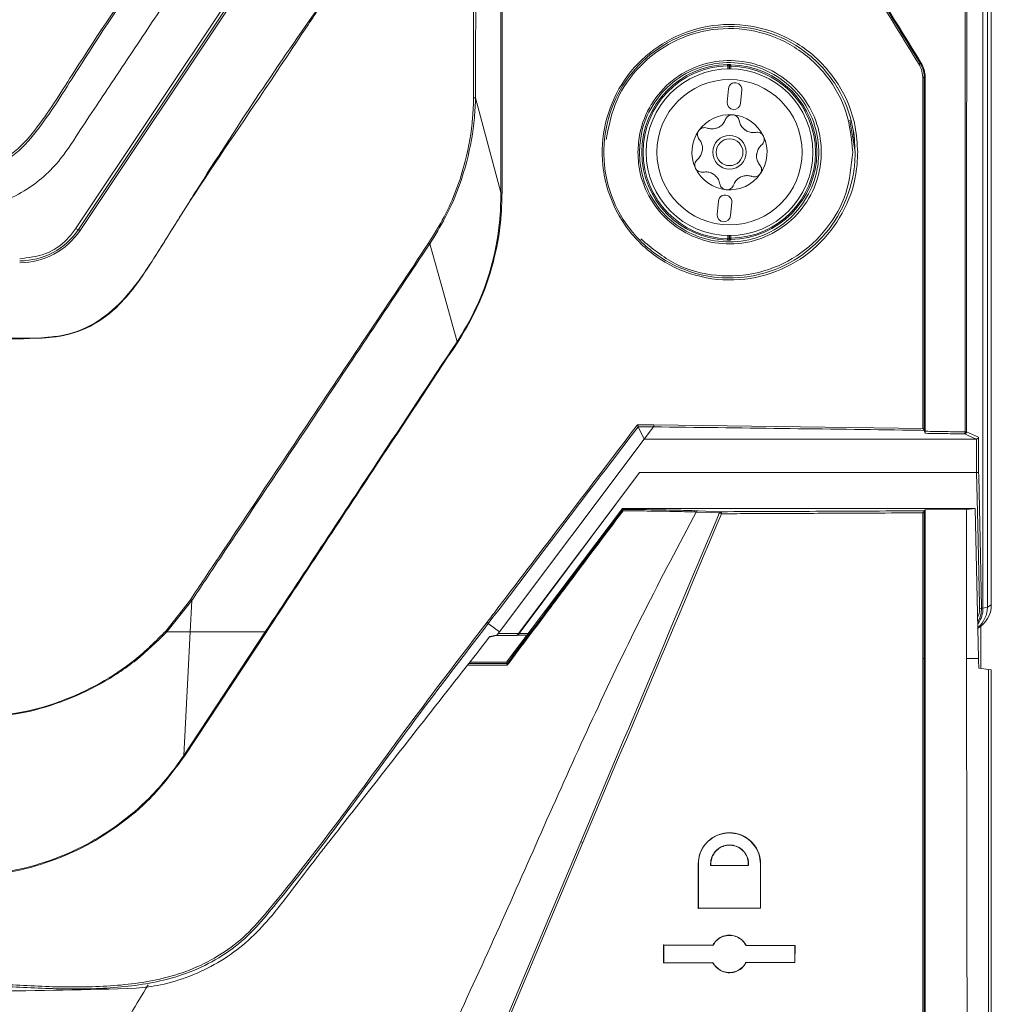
# Model space of a CAD drawing. Header units: millimetres. Extents: x 240 to 2023, y 154 to 1434.
# Tile 23 of 51: x 449 to 521, y 842 to 916. Entities that reach past the tile are written whole.
import ezdxf

# ---------------------------------------------------------------- set-up
doc = ezdxf.new("R2010")
doc.units = ezdxf.units.MM
doc.header["$LTSCALE"] = 7.5

msp = doc.modelspace()

# ---------------------------------------------------------------- linework, layer by layer
at = {"color": 7, "linetype": 'Continuous', "lineweight": 15}
for p, q in [((521.497, 872.21), (521.497, 1138.342)), ((467.317, 921.254), (453.27, 900.217)), ((453.489, 900.177), (467.536, 921.214)), ((467.66, 921.139), (453.613, 900.102)), ((501.955, 912.362), (501.955, 912.133)), ((501.991, 912.326), (502.091, 912.326)), ((516.201, 912.548), (516.271, 912.568)), ((516.569, 911.52), (516.498, 911.5)), ((516.567, 885.144), (516.569, 911.52)), ((483.074, 909.982), (484.952, 902.917)), ((501.913, 910.65), (501.824, 909.654)), ((502.82, 909.565), (502.909, 910.561)), ((510.962, 908.323), (511.355, 905.926)), ((511.31, 906.37), (511.312, 906.287)), ((501.166, 902.284), (501.077, 901.288)), ((502.073, 901.199), (502.162, 902.195)), ((453.489, 900.177), (453.27, 900.217)), ((501.955, 899.717), (501.955, 899.487)), ((502.091, 899.524), (501.991, 899.524)), ((495.181, 885.486), (495.182, 885.49)), ((495.181, 885.486), (495.641, 884.566)), ((496.323, 885.473), (495.181, 885.486)), ((495.641, 884.566), (496.169, 885.268)), ((496.323, 885.473), (496.169, 885.268)), ((496.355, 885.623), (516.386, 885.364)), ((516.496, 885.218), (516.497, 885.212)), ((495.641, 884.566), (484.855, 870.208)), ((520.401, 884.566), (520.384, 884.565)), ((520.401, 882.08), (520.401, 884.566)), ((520.55, 884.708), (520.55, 882.093)), ((486.328, 870.086), (495.292, 882.08)), ((495.292, 882.08), (520.401, 882.08)), ((520.401, 882.08), (520.401, 882.08)), ((485.37, 867.939), (494.027, 879.404)), ((494.027, 879.404), (494.064, 879.331)), ((494.027, 879.404), (501.571, 879.404)), ((499.647, 879.221), (501.365, 879.155)), ((520.306, 879.404), (501.571, 879.404)), ((516.498, 879.222), (516.497, 879.216)), ((516.498, 879.222), (516.568, 879.292)), ((519.642, 879.308), (516.568, 879.292)), ((519.642, 879.308), (519.65, 868.223)), ((520.543, 868.223), (520.306, 879.404)), ((460.002, 870.271), (461.826, 872.601)), ((461.925, 872.535), (460.07, 870.208)), ((461.807, 870.208), (461.927, 872.533)), ((520.764, 871.961), (520.875, 871.977)), ((520.875, 871.977), (521.206, 872.05)), ((521.206, 872.05), (521.497, 872.21)), ((484.022, 870.834), (484.855, 870.208)), ((460.07, 870.208), (461.807, 870.208)), ((461.333, 861.003), (467.408, 870.208)), ((467.47, 870.168), (461.398, 860.959)), ((484.11, 869.818), (484.607, 869.928)), ((486.089, 869.925), (484.593, 869.925)), ((484.855, 870.208), (484.755, 870.075)), ((484.755, 870.075), (486.274, 870.075)), ((486.154, 869.94), (486.228, 869.977)), ((486.897, 869.962), (486.199, 869.962)), ((520.543, 868.223), (519.65, 868.223)), ((482.637, 867.939), (485.37, 867.939)), ((485.419, 867.842), (485.37, 867.939)), ((485.419, 867.842), (485.417, 867.838)), ((521.297, 867.397), (520.558, 867.505)), ((521.297, 640.263), (521.297, 867.397)), ((521.297, 867.397), (521.497, 867.368)), ((521.497, 867.368), (521.497, 640.063)), ((485.426, 841.545), (490.916, 854.572)), ((491.062, 854.516), (485.566, 841.49)), ((499.657, 849.613), (499.657, 852.923)), ((499.675, 852.923), (499.657, 852.923)), ((499.675, 852.923), (499.675, 849.631)), ((500.587, 852.812), (500.604, 852.83)), ((500.587, 852.812), (503.409, 852.8)), ((503.392, 852.818), (500.604, 852.83)), ((503.409, 852.8), (503.392, 852.818)), ((504.291, 852.923), (504.309, 852.923)), ((504.291, 849.65), (504.291, 852.923)), ((504.309, 852.923), (504.309, 849.632)), ((504.309, 849.632), (499.657, 849.613)), ((499.675, 849.631), (499.657, 849.613)), ((499.675, 849.631), (504.291, 849.65)), ((504.291, 849.65), (504.309, 849.632)), ((497.073, 846.893), (500.75, 846.878)), ((497.073, 845.553), (497.073, 846.893)), ((497.091, 846.875), (497.073, 846.893)), ((500.76, 846.86), (497.091, 846.875)), ((497.091, 846.875), (497.091, 845.571)), ((500.76, 846.86), (500.75, 846.878)), ((503.219, 846.85), (503.229, 846.868)), ((506.854, 846.834), (503.219, 846.85)), ((503.229, 846.868), (506.872, 846.852)), ((506.853, 845.612), (506.854, 846.834)), ((506.854, 846.834), (506.872, 846.852)), ((506.872, 846.852), (506.871, 845.594)), ((497.091, 845.571), (497.073, 845.553)), ((500.75, 845.568), (497.073, 845.553)), ((497.091, 845.571), (500.761, 845.586)), ((500.761, 845.586), (500.75, 845.568)), ((503.218, 845.596), (506.853, 845.612)), ((503.218, 845.596), (503.229, 845.578)), ((506.871, 845.594), (503.229, 845.578)), ((506.853, 845.612), (506.871, 845.594))]:
    msp.add_line(p, q, dxfattribs=at)
at = {"color": 106, "linetype": 'Continuous', "lineweight": 15}
for p, q in [((501.855, 912.131), (501.855, 912.364)), ((501.991, 912.133), (501.991, 912.326)), ((502.091, 912.326), (502.091, 912.132)), ((501.855, 899.485), (501.855, 899.718)), ((501.991, 899.524), (501.991, 899.716)), ((502.091, 899.717), (502.091, 899.524)), ((520.725, 870.631), (520.725, 867.481)), ((486.328, 870.086), (486.991, 870.086))]:
    msp.add_line(p, q, dxfattribs=at)
at = {"color": 7, "linetype": 'Continuous', "lineweight": 15, "flags": 128}
for points in [[(521.206, 1137.245), (521.206, 1039.252), (521.206, 872.05)], [(520.875, 871.977), (520.875, 905.386), (520.875, 1047.042), (520.875, 1075.329), (520.875, 1093.036), (520.875, 1110.744), (520.875, 1115.27)], [(501.855, 912.364), (501.855, 912.383), (501.854, 912.402), (501.854, 912.419), (501.854, 912.434), (501.853, 912.447), (501.853, 912.456), (501.853, 912.462), (501.853, 912.464)], [(501.991, 912.326), (501.973, 912.344), (501.955, 912.362)], [(502.092, 912.426), (502.092, 912.423), (502.092, 912.417), (502.092, 912.408), (502.092, 912.396), (502.092, 912.381), (502.091, 912.363), (502.091, 912.345), (502.091, 912.326)], [(479.655, 899.103), (480.673, 895.473), (481.698, 891.816)], [(501.855, 899.485), (501.855, 899.466), (501.854, 899.447), (501.854, 899.43), (501.854, 899.415), (501.853, 899.403), (501.853, 899.393), (501.853, 899.387), (501.853, 899.385)], [(501.955, 899.487), (501.973, 899.505), (501.991, 899.524)], [(502.092, 899.424), (502.092, 899.426), (502.092, 899.432), (502.092, 899.441), (502.092, 899.454), (502.092, 899.469), (502.091, 899.486), (502.091, 899.504), (502.091, 899.524)], [(516.497, 885.212), (516.567, 885.001), (516.57, 884.993)], [(519.652, 885.1), (520.088, 884.91), (520.534, 884.715), (520.55, 884.708)], [(520.384, 884.565), (510.676, 884.566), (495.641, 884.566)], [(520.384, 884.565), (520.348, 884.581), (520.205, 884.643), (519.634, 884.893), (519.503, 884.95)], [(520.55, 882.093), (520.556, 881.797), (520.581, 880.616), (520.681, 875.89), (520.764, 871.961)], [(486.274, 870.075), (490.964, 876.318), (495.292, 882.08)], [(520.615, 871.935), (520.609, 872.23), (520.584, 873.412), (520.484, 878.138), (520.401, 882.08)], [(519.642, 879.308), (519.677, 879.313), (520.306, 879.404)], [(501.24, 879.064), (501.115, 879.069), (500.615, 879.089), (499.524, 879.133)], [(461.333, 861.003), (461.631, 866.789), (461.807, 870.208)], [(484.145, 869.863), (484.168, 869.868), (484.262, 869.889), (484.639, 869.973), (484.685, 869.983), (484.688, 869.984)], [(486.205, 869.983), (486.215, 869.988), (486.257, 870.009), (486.279, 870.02), (486.279, 870.02)], [(520.558, 867.505), (520.545, 868.104), (520.543, 868.223)]]:
    msp.add_lwpolyline(points, dxfattribs=at)
at = {"color": 7, "linetype": 'Continuous', "lineweight": 15}
for radius in [6.208, 5.408, 1.25, 1]:
    msp.add_circle((501.993, 905.925), radius, dxfattribs=at)
for centre, radius, start, end in [((501.993, 905.925), 6.541, 91.22361, 268.77639), ((501.993, 905.925), 6.441, 91.22361, 268.77639), ((502.055, 912.362), 0.1, 89.47698, 179.97068), ((502.091, 912.325), 0.1, 89.14384, 179.97483), ((482.922, 893.236), 27.125, 45.02788, 45.13649), ((501.993, 905.925), 6.402, 270.87955, 89.12045), ((501.993, 905.925), 6.502, 270.87955, 89.12045), ((516.013, 912.674), 0.227, 295.9498, 326.01314), ((516.409, 908.739), 2.763, 88.15699, 90.45763), ((502.411, 910.606), 0.5, 354.89847, 174.89847), ((502.322, 909.61), 0.5, 174.89847, 354.89847), ((501.993, 905.925), 2.8, 84.89847, 144.89847), ((501.993, 905.925), 2.8, 24.89847, 84.89847), ((501.993, 905.925), 2.031, 112.40737, 117.38956), ((500.691, 908.728), 1.066, 290.14887, 299.64807), ((501.993, 905.925), 2.8, 144.89847, 204.89847), ((501.993, 905.925), 2.031, 52.40737, 57.38956), ((503.77, 908.453), 1.066, 230.14887, 239.64807), ((501.993, 905.925), 2.8, 324.89847, 24.89847), ((501.993, 905.925), 2.031, 172.40737, 177.38956), ((498.914, 906.199), 1.066, 350.14887, 359.64807), ((501.993, 905.925), 2.031, 352.40737, 357.38956), ((505.071, 905.65), 1.066, 170.14887, 179.64807), ((501.993, 905.925), 2.8, 204.89847, 264.89847), ((501.993, 905.925), 2.031, 232.40737, 237.38956), ((500.215, 903.396), 1.066, 50.14887, 59.64807), ((501.993, 905.925), 2.8, 264.89847, 324.89847), ((501.993, 905.925), 2.031, 292.40737, 297.38956), ((503.294, 903.121), 1.066, 110.14887, 119.64807), ((501.664, 902.239), 0.5, 354.89847, 174.89847), ((501.575, 901.243), 0.5, 174.89847, 354.89847), ((449.111, 903.102), 5.265, 269.98523, 326.2481), ((449.111, 903.11), 5.414, 269.98529, 326.2481), ((453.048, 899.31), 0.972, 54.50584, 63.03026), ((502.055, 899.487), 0.1, 180.02505, 270.5273), ((502.091, 899.524), 0.1, 180.02517, 270.85616), ((490.571, 910.942), 16.292, 314.8274, 315.00823), ((519.359, 885.07), 0.188, 320.26848, 9.07162), ((519.501, 885.101), 0.15, 270.58174, 359.74691), ((519.554, 907.709), 22.609, 269.97397, 270.2475), ((501.37, 879.017), 0.138, 92.0236, 160.30253), ((501.203, 879.039), 0.2, 350.19495, 35.50767), ((500.978, 878.108), 0.991, 64.8521, 74.68055), ((520.64, 872.234), 0.3, 265.31895, 294.522), ((483.759, 870.656), 0.318, 34.04041, 57.27451), ((460.952, 871.229), 1.349, 225.22629, 229.15785), ((466.48, 868.699), 1.772, 56.00852, 58.41376), ((516.409, 871.661), 3.44, 269.63608, 271.47176), ((490.482, 853.229), 1.412, 65.75271, 72.10921)]:
    msp.add_arc(centre, radius, start, end, dxfattribs=at)
at = {"color": 106, "linetype": 'Continuous', "lineweight": 15}
for centre, radius, start, end in [((519.208, 872.049), 1.999, 310.66785, 0.03921), ((518.87, 871.972), 2.005, 325.33361, 0.15149)]:
    msp.add_arc(centre, radius, start, end, dxfattribs=at)
at = {"color": 7, "linetype": 'Continuous', "lineweight": 15}
msp.add_ellipse((519.496, 872.209), major_axis=(-1.754, -0.964), ratio=0.999343, start_param=1.570796, end_param=2.639548, dxfattribs=at)
for points, knots in [([(344.997, 1133.481), (344.997, 1094.149), (344.997, 1037.512), (344.997, 973.259), (344.997, 947.342), (344.997, 937.732), (344.997, 934.741), (344.997, 931.747), (344.996, 928.747), (345, 925.701), (346.247, 922.466), (348.473, 919.502), (350.642, 916.146), (352.858, 912.858), (354.711, 910.055), (356.285, 907.736), (357.562, 905.68), (359.55, 903.491), (362.402, 901.972), (365.355, 901.556), (367.851, 901.636), (370.133, 901.617), (375.53, 901.627), (383.987, 901.618), (395.581, 901.622), (407.19, 901.619), (418.916, 901.626), (430.833, 901.601), (439.767, 901.673), (446.121, 901.576), (449.489, 902.787), (452.075, 905.098), (453.592, 907.571), (454.977, 909.603), (456.272, 911.554), (457.606, 913.551), (458.99, 915.628), (460.45, 917.805), (461.911, 920.039), (463.551, 922.323), (464.884, 925.083), (465.875, 952.371), (464.327, 1021.424), (464.737, 1089.941), (464.997, 1133.481)], [0, 0, 0, 0, 0.210693, 0.303394, 0.344186, 0.349529, 0.354871, 0.360213, 0.365556, 0.370983, 0.376371, 0.383753, 0.390783, 0.397775, 0.404988, 0.40878, 0.412789, 0.417945, 0.424439, 0.429606, 0.433738, 0.437806, 0.441821, 0.462638, 0.483084, 0.503898, 0.524796, 0.545874, 0.567667, 0.572739, 0.579753, 0.586225, 0.590909, 0.595245, 0.599402, 0.603452, 0.60811, 0.612766, 0.617496, 0.622393, 0.627865, 0.633556, 0.767142, 1, 1, 1, 1]), ([(462.453, 1132.975), (462.441, 1117.859), (462.417, 1087.625), (462.43, 1042.224), (462.318, 996.785), (462.648, 960.315), (462.192, 937.811), (462.552, 929.426), (462.473, 926.402), (461.451, 923.916), (460.135, 921.994), (457.326, 918.041), (454.142, 913.268), (451.102, 908.339), (448.932, 905.733), (446.61, 904.514), (441.385, 904.092), (430.041, 904.548), (412.458, 904.286), (392.818, 904.396), (377.982, 904.294), (369.554, 904.383), (366.106, 904.283), (364.04, 904.396), (361.856, 905.223), (359.385, 907.414), (357.234, 910.846), (354.563, 915.167), (351.436, 919.531), (348.691, 923.289), (347.296, 927.448), (347.441, 931.579), (347.912, 947.582), (347.442, 975.267), (347.629, 1014.42), (347.573, 1053.962), (347.57, 1093.484), (347.551, 1119.812), (347.541, 1132.975)], [0, 0, 0, 0, 0.082469, 0.164937, 0.247406, 0.329874, 0.363611, 0.369672, 0.375674, 0.379842, 0.38409, 0.388344, 0.406253, 0.415289, 0.419902, 0.424528, 0.429085, 0.448203, 0.486447, 0.52469, 0.555112, 0.567209, 0.570564, 0.573901, 0.578426, 0.582953, 0.591628, 0.600328, 0.610631, 0.620907, 0.625421, 0.634229, 0.643078, 0.712831, 0.784598, 0.856365, 0.928182, 1, 1, 1, 1]), ([(347.683, 1132.986), (347.692, 1119.823), (347.71, 1093.495), (347.729, 1053.97), (347.72, 1014.432), (347.779, 975.25), (347.613, 947.64), (347.752, 932.385), (347.651, 929.156), (347.663, 926.707), (348.495, 924.233), (350.033, 922.002), (352.205, 918.919), (354.613, 915.206), (357.032, 911.675), (358.728, 908.982), (360.061, 906.963), (361.936, 905.364), (364.071, 904.529), (366.116, 904.466), (369.552, 904.497), (377.98, 904.48), (392.815, 904.529), (412.458, 904.44), (430.043, 904.696), (441.374, 904.242), (446.568, 904.658), (448.844, 905.855), (450.992, 908.435), (454.012, 913.359), (457.47, 918.386), (460.271, 922.548), (461.519, 924.49), (462.168, 926.094), (462.307, 927.778), (462.263, 929.98), (462.308, 937.839), (462.232, 960.293), (462.273, 996.796), (462.261, 1042.225), (462.281, 1087.633), (462.3, 1117.867), (462.31, 1132.986)], [0, 0, 0, 0, 0.071874, 0.14376, 0.215583, 0.287419, 0.357232, 0.366043, 0.370461, 0.37486, 0.379286, 0.38442, 0.389567, 0.399852, 0.408528, 0.412874, 0.417209, 0.421647, 0.426086, 0.429388, 0.432729, 0.444836, 0.475287, 0.513561, 0.551847, 0.570983, 0.575461, 0.579998, 0.584525, 0.593569, 0.611495, 0.617739, 0.620915, 0.624066, 0.627042, 0.630039, 0.636072, 0.669839, 0.75237, 0.834919, 0.91745, 1, 1, 1, 1]), ([(482.927, 909.986), (482.926, 912.157), (482.923, 920.083), (482.887, 939.518), (482.872, 968.294), (482.859, 1002.824), (482.858, 1031.599), (482.861, 1060.374), (482.868, 1083.393), (482.882, 1106.412), (482.895, 1121.001), (482.906, 1129.834), (482.91, 1132.913)], [0, 0, 0, 0, 0.029201, 0.106647, 0.261541, 0.416434, 0.571328, 0.648775, 0.803668, 0.881115, 0.958562, 1, 1, 1, 1]), ([(483.09, 1132.916), (483.091, 1129.836), (483.094, 1121.002), (483.093, 1106.413), (483.089, 1083.395), (483.086, 1060.376), (483.084, 1031.601), (483.085, 1002.827), (483.091, 968.295), (483.092, 939.522), (483.094, 920.077), (483.074, 912.157), (483.074, 909.982), (483.074, 909.982)], [0, 0, 0, 0, 0.041453, 0.118897, 0.196342, 0.35123, 0.428675, 0.583564, 0.738453, 0.893341, 0.970786, 1, 1, 1, 1, 1]), ([(484.952, 902.917), (484.947, 921.651), (484.939, 951.913), (484.945, 993.677), (484.945, 1022.464), (484.945, 1048.357), (484.943, 1071.361), (484.943, 1094.348), (484.939, 1114.806), (484.945, 1126.64), (484.948, 1132.736)], [0, 0, 0, 0, 0.2441497, 0.3943865, 0.5446229, 0.6197399, 0.732424, 0.8450973, 0.9202151, 1, 1, 1, 1]), ([(485.06, 1132.739), (485.061, 1132.382), (485.077, 1126.288), (485.07, 1114.453), (485.091, 1094.353), (485.096, 1071.366), (485.101, 1048.362), (485.103, 1022.468), (485.101, 993.681), (485.094, 951.911), (485.065, 921.645), (485.047, 902.907)], [0, 0, 0, 0, 0.004667, 0.079782, 0.154896, 0.267565, 0.380245, 0.455359, 0.60559, 0.755821, 1, 1, 1, 1]), ([(352.671, 895.657), (353.237, 894.967), (354.369, 893.587), (356.412, 892.575), (358.571, 892.086), (360.796, 892.064), (386.926, 892.76), (414.697, 892.459), (443.932, 892.027), (448.998, 891.947), (452.499, 892.264), (454.436, 892.873), (456.768, 894.697), (458.659, 897.262), (460.451, 900.171), (464.529, 906.679), (468.681, 912.947), (472.941, 918.88), (474.176, 920.825), (475.168, 923.878), (475.668, 928.035), (475.613, 933.751), (475.127, 939.476), (474.187, 967.717), (475.44, 1031.904), (475.131, 1094.157), (474.943, 1131.997)], [0, 0, 0, 0, 0.007613, 0.015224, 0.019009, 0.026605, 0.03423, 0.244001, 0.264877, 0.285732, 0.287451, 0.295101, 0.302751, 0.312521, 0.322353, 0.332187, 0.37862, 0.386928, 0.395179, 0.398241, 0.414488, 0.430886, 0.447451, 0.463931, 0.674156, 1, 1, 1, 1]), ([(519.544, 885.1), (519.544, 891.073), (519.546, 912.794), (519.616, 950.263), (519.805, 997.484), (520.079, 1040.728), (520.4, 1079.997), (520.643, 1103.52), (520.764, 1115.282)], [0, 0, 0, 0, 0.077743, 0.282717, 0.487709, 0.692682, 0.846341, 1, 1, 1, 1]), ([(520.875, 1115.27), (520.754, 1103.508), (520.511, 1079.986), (520.19, 1040.72), (519.915, 997.478), (519.725, 950.259), (519.654, 912.793), (519.652, 891.073), (519.652, 885.1)], [0, 0, 0, 0, 0.153659, 0.307318, 0.512291, 0.717283, 0.922257, 1, 1, 1, 1]), ([(516.112, 912.47), (512.532, 918.262), (508.187, 925.291), (500.913, 937.066), (497.221, 943.046), (494.297, 947.783)], [0, 0, 0, 0, 0.492982, 0.598386, 1, 1, 1, 1]), ([(516.271, 912.568), (512.696, 918.353), (505.543, 929.927), (498.37, 941.548), (494.783, 947.359)], [0, 0, 0, 0, 0.499879, 1, 1, 1, 1]), ([(494.713, 947.34), (498.297, 941.533), (505.469, 929.913), (512.622, 918.338), (516.201, 912.548)], [0, 0, 0, 0, 0.4997, 1, 1, 1, 1]), ([(475.038, 924.415), (475.038, 924.415), (475.038, 923.736), (474.798, 922.041), (473.526, 919.601), (472.225, 917.871), (471.281, 916.449), (469.681, 914.061), (466.252, 908.871), (462.227, 903.089), (459.006, 897.811), (456.984, 894.787), (454.452, 892.835), (452.032, 892.096), (449.757, 892.053), (435.715, 892.383), (414.73, 892.008), (389.883, 892.137), (374.976, 892.049), (366.749, 892.179), (362.168, 892.01), (359.415, 891.935), (356.734, 892.359), (354.357, 893.609), (353.103, 894.873), (352.621, 895.623), (352.621, 895.623)], [0, 0, 0, 0, 0, 0.014451, 0.035902, 0.057673, 0.060586, 0.072239, 0.118847, 0.193015, 0.221959, 0.25072, 0.269747, 0.288754, 0.303336, 0.317968, 0.587533, 0.749252, 0.846273, 0.904478, 0.924118, 0.943733, 0.963015, 0.981049, 1, 1, 1, 1, 1]), ([(511.543, 905.924), (511.526, 905.513), (511.469, 904.07), (510.711, 901.649), (508.879, 899.076), (506.272, 897.211), (503.142, 896.29), (499.829, 896.472), (496.752, 897.778), (494.312, 900.039), (492.982, 902.599), (492.412, 905.333), (492.589, 908.13), (493.818, 911.073), (495.937, 913.464), (498.745, 915.048), (501.962, 915.626), (505.231, 915.086), (508.149, 913.46), (510.318, 910.951), (511.401, 908.278), (511.504, 906.563), (511.543, 905.924)], [0, 0, 0, 0, 0.020429, 0.071792, 0.123638, 0.17682, 0.231547, 0.287293, 0.34306, 0.397916, 0.451449, 0.484062, 0.536057, 0.588041, 0.640439, 0.693881, 0.748536, 0.804119, 0.859877, 0.914823, 0.968258, 1, 1, 1, 1]), ([(511.355, 905.923), (511.318, 906.552), (511.218, 908.231), (510.563, 909.837), (509.469, 911.663), (508.012, 913.342), (505.146, 914.94), (501.929, 915.471), (498.764, 914.902), (496.002, 913.344), (493.916, 910.991), (492.707, 908.094), (492.533, 905.341), (493.094, 902.65), (494.403, 900.131), (496.803, 897.905), (499.83, 896.621), (503.09, 896.441), (506.169, 897.348), (508.734, 899.183), (510.537, 901.715), (511.283, 904.098), (511.339, 905.519), (511.355, 905.923)], [0, 0, 0, 0, 0.0317326, 0.0847894, 0.0851622, 0.1401055, 0.1958714, 0.2514684, 0.3061355, 0.359584, 0.4119796, 0.4639538, 0.515935, 0.548539, 0.60206, 0.6569117, 0.7126841, 0.768444, 0.8231866, 0.8763774, 0.9282236, 0.9795765, 1, 1, 1, 1]), ([(511.168, 905.925), (511.073, 906.923), (510.877, 908.977), (509.307, 911.76), (506.915, 913.91), (503.917, 915.113), (500.729, 915.233), (497.72, 914.298), (495.233, 912.448), (493.416, 909.903), (493.005, 907.891), (492.8, 906.885)], [0, 0, 0, 0, 0.105561, 0.217342, 0.331851, 0.447292, 0.561706, 0.673864, 0.783539, 0.891849, 1, 1, 1, 1]), ([(495.169, 905.925), (495.198, 906.401), (495.274, 907.645), (495.77, 908.828), (496.578, 910.154), (497.648, 911.368), (499.749, 912.518), (502.103, 912.888), (504.408, 912.453), (506.406, 911.304), (507.907, 909.59), (508.775, 907.49), (508.899, 905.486), (508.485, 903.514), (507.511, 901.663), (505.742, 900.048), (503.534, 899.131), (501.174, 899.013), (498.944, 899.675), (497.075, 901.012), (495.755, 902.871), (495.219, 904.611), (495.179, 905.642), (495.169, 905.925)], [0, 0, 0, 0, 0.032937, 0.086145, 0.086472, 0.141292, 0.196977, 0.25266, 0.307426, 0.360756, 0.412775, 0.464337, 0.51591, 0.549065, 0.603282, 0.658775, 0.714628, 0.769856, 0.823876, 0.876649, 0.928589, 0.980378, 1, 1, 1, 1]), ([(495.287, 905.923), (495.297, 905.646), (495.336, 904.638), (495.861, 902.936), (497.151, 901.119), (498.979, 899.811), (501.159, 899.164), (503.466, 899.279), (505.624, 900.176), (507.354, 901.756), (508.306, 903.566), (508.711, 905.494), (508.59, 907.454), (507.742, 909.508), (506.274, 911.185), (504.321, 912.308), (502.067, 912.733), (499.767, 912.373), (497.709, 911.246), (496.174, 909.496), (495.392, 907.611), (495.316, 906.389), (495.287, 905.923)], [0, 0, 0, 0, 0.019614, 0.071387, 0.123318, 0.176097, 0.230135, 0.285388, 0.341261, 0.39676, 0.450964, 0.484104, 0.535649, 0.587189, 0.639201, 0.692541, 0.747328, 0.803034, 0.858734, 0.913556, 0.967074, 1, 1, 1, 1]), ([(502.056, 912.462), (502.055, 912.462), (502.052, 912.463), (502.028, 912.464), (501.982, 912.465), (501.921, 912.465), (501.876, 912.464), (501.853, 912.464)], [0, 0, 0, 0, 0.131362, 0.347241, 0.563898, 0.781602, 1, 1, 1, 1]), ([(501.955, 912.362), (501.955, 912.362), (501.953, 912.363), (501.941, 912.364), (501.919, 912.365), (501.889, 912.365), (501.866, 912.364), (501.855, 912.364)], [0, 0, 0, 0, 0.132396, 0.349449, 0.566302, 0.78318, 1, 1, 1, 1]), ([(516.112, 912.47), (516.178, 912.348), (516.341, 912.048), (516.37, 911.705), (516.387, 911.502)], [0, 0, 0, 0, 0.409525, 1, 1, 1, 1]), ([(516.498, 911.5), (516.48, 911.72), (516.448, 912.091), (516.273, 912.415), (516.201, 912.548)], [0, 0, 0, 0, 0.590678, 1, 1, 1, 1]), ([(516.271, 912.568), (516.357, 912.404), (516.529, 912.077), (516.556, 911.706), (516.569, 911.52)], [0, 0, 0, 0, 0.498776, 1, 1, 1, 1]), ([(516.386, 885.364), (516.386, 889.79), (516.386, 898.503), (516.387, 907.216), (516.387, 911.502)], [0, 0, 0, 0, 0.508034, 1, 1, 1, 1]), ([(516.498, 911.5), (516.498, 907.214), (516.496, 898.454), (516.496, 889.693), (516.496, 885.218)], [0, 0, 0, 0, 0.489233, 1, 1, 1, 1]), ([(479.577, 899.154), (479.975, 899.796), (481.156, 901.701), (482.318, 904.864), (482.859, 907.904), (482.911, 909.492), (482.927, 909.986)], [0, 0, 0, 0, 0.197254, 0.585112, 0.870848, 1, 1, 1, 1]), ([(483.074, 909.983), (483.052, 909.486), (482.984, 907.888), (482.422, 904.836), (481.247, 901.659), (480.056, 899.747), (479.655, 899.103)], [0, 0, 0, 0, 0.129294, 0.415199, 0.802935, 1, 1, 1, 1]), ([(483.074, 909.983), (483.057, 909.983), (483.035, 909.984), (482.983, 909.985), (482.952, 909.986), (482.927, 909.986)], [0, 0, 0, 0, 0.32833, 0.458868, 1, 1, 1, 1]), ([(483.074, 909.982), (483.074, 909.982), (483.074, 909.983), (483.074, 909.983), (483.074, 909.983)], [0, 0, 0, 0, 0.502124, 1, 1, 1, 1]), ([(502.242, 908.713), (502.233, 908.714), (502.166, 908.719), (502.04, 908.703), (501.882, 908.626), (501.759, 908.508), (501.714, 908.41), (501.693, 908.364)], [0, 0, 0, 0, 0.0375128, 0.2826634, 0.5283541, 0.7789346, 1, 1, 1, 1]), ([(502.719, 908.273), (502.703, 908.332), (502.671, 908.449), (502.55, 908.592), (502.401, 908.686), (502.291, 908.705), (502.242, 908.713)], [0, 0, 0, 0, 0.264888, 0.530077, 0.787646, 1, 1, 1, 1]), ([(500.322, 907.728), (500.264, 907.744), (500.146, 907.774), (499.962, 907.741), (499.806, 907.659), (499.734, 907.573), (499.702, 907.535)], [0, 0, 0, 0, 0.264893, 0.530075, 0.787645, 1, 1, 1, 1]), ([(501.693, 908.364), (501.643, 908.259), (501.547, 908.056), (501.353, 907.882), (501.238, 907.814), (501.219, 907.802)], [0, 0, 0, 0, 0.4712726, 0.9100505, 1, 1, 1, 1]), ([(503.087, 907.635), (503.007, 907.716), (502.846, 907.878), (502.751, 908.114), (502.725, 908.247), (502.719, 908.273)], [0, 0, 0, 0, 0.446539, 0.891948, 1, 1, 1, 1]), ([(511.166, 907.798), (511.222, 907.512), (511.316, 907.04), (511.312, 906.56), (511.31, 906.37)], [0, 0, 0, 0, 0.604946, 1, 1, 1, 1]), ([(499.702, 907.535), (499.697, 907.527), (499.659, 907.472), (499.61, 907.355), (499.598, 907.179), (499.638, 907.014), (499.701, 906.926), (499.73, 906.885)], [0, 0, 0, 0, 0.037508, 0.282663, 0.528348, 0.778933, 1, 1, 1, 1]), ([(501.058, 907.728), (500.948, 907.698), (500.728, 907.64), (500.475, 907.676), (500.347, 907.72), (500.322, 907.728)], [0, 0, 0, 0, 0.4465351, 0.891946, 1, 1, 1, 1]), ([(503.956, 907.404), (503.84, 907.394), (503.615, 907.376), (503.369, 907.457), (503.251, 907.522), (503.231, 907.534)], [0, 0, 0, 0, 0.4712725, 0.9100421, 1, 1, 1, 1]), ([(504.532, 907.103), (504.529, 907.111), (504.5, 907.171), (504.422, 907.273), (504.277, 907.371), (504.114, 907.419), (504.006, 907.408), (503.956, 907.404)], [0, 0, 0, 0, 0.037506, 0.282659, 0.528345, 0.778936, 1, 1, 1, 1]), ([(504.39, 906.469), (504.432, 906.513), (504.518, 906.599), (504.581, 906.775), (504.588, 906.951), (504.55, 907.056), (504.532, 907.103)], [0, 0, 0, 0, 0.264892, 0.530073, 0.78764, 1, 1, 1, 1]), ([(499.73, 906.885), (499.796, 906.789), (499.924, 906.604), (499.978, 906.35), (499.98, 906.216), (499.98, 906.193)], [0, 0, 0, 0, 0.471277, 0.910042, 1, 1, 1, 1]), ([(504.021, 905.832), (504.051, 905.942), (504.111, 906.162), (504.268, 906.363), (504.37, 906.452), (504.39, 906.469)], [0, 0, 0, 0, 0.446535, 0.891943, 1, 1, 1, 1]), ([(495.388, 899.471), (496.208, 898.788), (497.861, 897.411), (501.013, 896.585), (504.185, 896.799), (507.069, 898.053), (509.324, 900.137), (510.865, 902.847), (511.066, 904.89), (511.168, 905.925)], [0, 0, 0, 0, 0.14574, 0.293695, 0.440543, 0.583984, 0.723336, 0.859855, 1, 1, 1, 1]), ([(499.964, 906.017), (499.934, 905.907), (499.874, 905.687), (499.717, 905.486), (499.615, 905.397), (499.596, 905.38)], [0, 0, 0, 0, 0.446536, 0.89195, 1, 1, 1, 1]), ([(504.255, 904.964), (504.189, 905.06), (504.061, 905.245), (504.008, 905.499), (504.006, 905.633), (504.005, 905.656)], [0, 0, 0, 0, 0.47127, 0.910043, 1, 1, 1, 1]), ([(499.596, 905.38), (499.553, 905.337), (499.467, 905.25), (499.404, 905.074), (499.397, 904.898), (499.436, 904.793), (499.453, 904.746)], [0, 0, 0, 0, 0.264892, 0.530073, 0.78764, 1, 1, 1, 1]), ([(504.283, 904.314), (504.288, 904.322), (504.326, 904.377), (504.375, 904.495), (504.387, 904.67), (504.347, 904.835), (504.285, 904.923), (504.255, 904.964)], [0, 0, 0, 0, 0.037508, 0.282661, 0.528348, 0.778935, 1, 1, 1, 1]), ([(499.453, 904.746), (499.457, 904.738), (499.486, 904.678), (499.563, 904.577), (499.709, 904.478), (499.872, 904.431), (499.979, 904.441), (500.029, 904.445)], [0, 0, 0, 0, 0.037502, 0.282661, 0.528346, 0.778936, 1, 1, 1, 1]), ([(500.029, 904.445), (500.145, 904.455), (500.37, 904.473), (500.617, 904.392), (500.734, 904.327), (500.754, 904.316)], [0, 0, 0, 0, 0.471277, 0.91005, 1, 1, 1, 1]), ([(500.898, 904.214), (500.979, 904.133), (501.139, 903.971), (501.235, 903.735), (501.261, 903.602), (501.266, 903.576)], [0, 0, 0, 0, 0.4465318, 0.8919408, 1, 1, 1, 1]), ([(502.927, 904.122), (503.037, 904.151), (503.258, 904.209), (503.51, 904.173), (503.638, 904.129), (503.663, 904.121)], [0, 0, 0, 0, 0.4465351, 0.891946, 1, 1, 1, 1]), ([(503.663, 904.121), (503.722, 904.106), (503.839, 904.075), (504.024, 904.108), (504.18, 904.19), (504.251, 904.276), (504.283, 904.314)], [0, 0, 0, 0, 0.264893, 0.530075, 0.787645, 1, 1, 1, 1]), ([(501.266, 903.576), (501.282, 903.518), (501.314, 903.4), (501.435, 903.257), (501.584, 903.163), (501.694, 903.144), (501.744, 903.136)], [0, 0, 0, 0, 0.264883, 0.530074, 0.787645, 1, 1, 1, 1]), ([(501.744, 903.136), (501.752, 903.135), (501.819, 903.13), (501.945, 903.146), (502.103, 903.223), (502.226, 903.341), (502.271, 903.439), (502.292, 903.485)], [0, 0, 0, 0, 0.0375128, 0.2826634, 0.5283541, 0.7789346, 1, 1, 1, 1]), ([(502.292, 903.485), (502.342, 903.59), (502.438, 903.794), (502.632, 903.967), (502.747, 904.036), (502.767, 904.047)], [0, 0, 0, 0, 0.471272, 0.910042, 1, 1, 1, 1]), ([(481.698, 891.816), (481.801, 891.979), (482.464, 893.023), (483.52, 895.059), (484.505, 898.103), (484.926, 900.754), (484.946, 902.378), (484.957, 902.905), (484.957, 902.908)], [0, 0, 0, 0, 0.04947, 0.317489, 0.585434, 0.865231, 0.999296, 1, 1, 1, 1]), ([(485.047, 902.907), (485.034, 902.378), (484.997, 900.749), (484.56, 898.091), (483.571, 895.038), (482.509, 892.998), (481.845, 891.95), (481.742, 891.787)], [0, 0, 0, 0, 0.134784, 0.414706, 0.682613, 0.950558, 1, 1, 1, 1]), ([(484.957, 902.908), (484.957, 902.908), (484.957, 902.908), (484.956, 902.909), (484.954, 902.911), (484.953, 902.914), (484.953, 902.916), (484.952, 902.917)], [0, 0, 0, 0, 0.055943, 0.130182, 0.268363, 0.764915, 1, 1, 1, 1]), ([(485.047, 902.907), (485.041, 902.907), (485.026, 902.907), (484.996, 902.908), (484.972, 902.908), (484.957, 902.908)], [0, 0, 0, 0, 0.199189, 0.472521, 1, 1, 1, 1]), ([(453.27, 900.217), (453.072, 899.955), (452.48, 899.177), (451.068, 898.221), (449.763, 898.069), (449.11, 897.994)], [0, 0, 0, 0, 0.201625, 0.600812, 1, 1, 1, 1]), ([(461.826, 872.601), (462.521, 873.642), (465.532, 878.148), (471.448, 887), (476.671, 894.809), (479.577, 899.154)], [0, 0, 0, 0, 0.117542, 0.50905, 1, 1, 1, 1]), ([(479.654, 899.103), (476.877, 894.939), (473.977, 890.591), (468.763, 882.775), (465.631, 878.082), (462.622, 873.574), (461.927, 872.533)], [0, 0, 0, 0, 0.470029, 0.490942, 0.882427, 1, 1, 1, 1]), ([(479.654, 899.103), (479.641, 899.111), (479.62, 899.125), (479.594, 899.142), (479.582, 899.15), (479.577, 899.154)], [0, 0, 0, 0, 0.499253, 0.789175, 1, 1, 1, 1]), ([(479.655, 899.103), (479.655, 899.103), (479.655, 899.103), (479.654, 899.103), (479.654, 899.103)], [0, 0, 0, 0, 0.495289, 1, 1, 1, 1]), ([(501.853, 899.385), (501.867, 899.385), (501.903, 899.384), (501.96, 899.384), (502.012, 899.385), (502.048, 899.386), (502.053, 899.387), (502.056, 899.387)], [0, 0, 0, 0, 0.132543, 0.350712, 0.568092, 0.78441, 1, 1, 1, 1]), ([(501.855, 899.485), (501.862, 899.485), (501.88, 899.484), (501.908, 899.484), (501.933, 899.485), (501.951, 899.486), (501.954, 899.487), (501.955, 899.487)], [0, 0, 0, 0, 0.131523, 0.348453, 0.565497, 0.782695, 1, 1, 1, 1]), ([(467.408, 870.208), (470.17, 874.39), (474.934, 881.6), (479.697, 888.793), (481.698, 891.815)], [0, 0, 0, 0, 0.579879, 1, 1, 1, 1]), ([(481.742, 891.787), (479.744, 888.763), (474.989, 881.565), (470.23, 874.351), (467.47, 870.168)], [0, 0, 0, 0, 0.420137, 1, 1, 1, 1]), ([(481.698, 891.815), (481.698, 891.815), (481.698, 891.815), (481.698, 891.816), (481.698, 891.816), (481.698, 891.816)], [0, 0, 0, 0, 0.365005, 0.845647, 1, 1, 1, 1]), ([(481.742, 891.787), (481.736, 891.791), (481.721, 891.801), (481.707, 891.81), (481.698, 891.815)], [0, 0, 0, 0, 0.407989, 1, 1, 1, 1]), ([(483.931, 870.923), (483.991, 871.002), (484.292, 871.398), (485.555, 873.058), (489.232, 877.889), (492.666, 882.394), (495.138, 885.637)], [0, 0, 0, 0, 0.016098, 0.080488, 0.338049, 1, 1, 1, 1]), ([(495.182, 885.49), (495.182, 885.489), (491.466, 880.606), (487.744, 875.719), (484.022, 870.834)], [0, 0, 0, 0, 0.000151, 1, 1, 1, 1]), ([(495.138, 885.637), (495.236, 885.636), (495.641, 885.631), (496.047, 885.627), (496.355, 885.623)], [0, 0, 0, 0, 0.2407134, 1, 1, 1, 1]), ([(495.138, 885.637), (495.138, 885.636), (495.148, 885.617), (495.163, 885.581), (495.177, 885.538), (495.185, 885.505), (495.183, 885.495), (495.182, 885.49)], [0, 0, 0, 0, 0.012766, 0.304592, 0.546547, 0.773027, 1, 1, 1, 1]), ([(496.355, 885.623), (496.354, 885.604), (496.353, 885.566), (496.346, 885.517), (496.335, 885.482), (496.327, 885.476), (496.323, 885.473)], [0, 0, 0, 0, 0.2499891, 0.5000001, 0.7499691, 1, 1, 1, 1]), ([(516.497, 885.212), (516.156, 885.217), (509.473, 885.313), (502.725, 885.395), (496.323, 885.473)], [0, 0, 0, 0, 0.051065, 1, 1, 1, 1]), ([(516.386, 885.364), (516.386, 885.363), (516.397, 885.352), (516.426, 885.321), (516.463, 885.277), (516.49, 885.237), (516.494, 885.224), (516.496, 885.218)], [0, 0, 0, 0, 0.010075, 0.193283, 0.543011, 0.796456, 1, 1, 1, 1]), ([(516.567, 885.144), (517.08, 885.136), (518.073, 885.122), (519.065, 885.107), (519.544, 885.1)], [0, 0, 0, 0, 0.516829, 1, 1, 1, 1]), ([(516.57, 884.993), (516.569, 884.996), (516.569, 885.002), (516.568, 885.032), (516.567, 885.074), (516.567, 885.114), (516.567, 885.137), (516.567, 885.144)], [0, 0, 0, 0, 0.233817, 0.467996, 0.697077, 0.916901, 1, 1, 1, 1]), ([(519.503, 884.95), (519.024, 884.957), (518.047, 884.972), (517.068, 884.986), (516.57, 884.993)], [0, 0, 0, 0, 0.49017, 1, 1, 1, 1]), ([(520.401, 884.566), (520.415, 884.569), (520.444, 884.575), (520.486, 884.598), (520.525, 884.636), (520.544, 884.676), (520.549, 884.701), (520.55, 884.707), (520.55, 884.708)], [0, 0, 0, 0, 0.165856, 0.330646, 0.576154, 0.901884, 0.990687, 1, 1, 1, 1]), ([(520.55, 882.093), (520.55, 882.093), (520.549, 882.092), (520.545, 882.09), (520.53, 882.087), (520.496, 882.083), (520.451, 882.081), (520.418, 882.08), (520.401, 882.08)], [0, 0, 0, 0, 0.026981, 0.072583, 0.305279, 0.53716, 0.768581, 1, 1, 1, 1]), ([(499.57, 879.22), (498.237, 876.715), (495.597, 871.758), (491.98, 864.218), (488.595, 856.707), (485.269, 849.152), (481.825, 841.553), (478.049, 833.928), (473.715, 826.447), (470.52, 821.608), (468.908, 819.167)], [0, 0, 0, 0, 0.125773, 0.248974, 0.37111, 0.492835, 0.616771, 0.741889, 0.86975, 1, 1, 1, 1]), ([(485.417, 867.838), (485.417, 867.839), (486.861, 869.758), (489.743, 873.594), (492.621, 877.414), (494.058, 879.322)], [0, 0, 0, 0, 0.000272, 0.500681, 1, 1, 1, 1]), ([(494.062, 879.224), (492.642, 877.333), (490.854, 874.952), (487.978, 871.118), (486.524, 869.179), (485.438, 867.731)], [0, 0, 0, 0, 0.494496, 0.622585, 1, 1, 1, 1]), ([(494.058, 879.322), (494.055, 879.314), (494.048, 879.298), (494.052, 879.262), (494.058, 879.237), (494.061, 879.225), (494.062, 879.224)], [0, 0, 0, 0, 0.3658355, 0.7304081, 0.9825146, 1, 1, 1, 1]), ([(494.058, 879.322), (494.061, 879.326), (494.064, 879.33), (494.064, 879.331), (494.064, 879.331)], [0, 0, 0, 0, 0.840751, 1, 1, 1, 1]), ([(499.523, 879.133), (499.523, 879.133), (499.233, 879.133), (498.323, 879.174), (497.228, 879.188), (496.297, 879.201), (495.455, 879.212), (494.597, 879.219), (494.062, 879.224)], [0, 0, 0, 0, 0.000008, 0.295741, 0.59159, 0.626566, 0.766572, 1, 1, 1, 1]), ([(494.064, 879.331), (495.017, 879.319), (496.636, 879.298), (498.474, 879.259), (499.252, 879.234), (499.647, 879.221)], [0, 0, 0, 0, 0.414018, 0.702671, 1, 1, 1, 1]), ([(501.365, 879.155), (503.876, 879.166), (508.938, 879.187), (513.964, 879.21), (516.498, 879.222)], [0, 0, 0, 0, 0.4959116, 1, 1, 1, 1]), ([(516.497, 879.216), (516.495, 879.21), (516.491, 879.197), (516.463, 879.157), (516.427, 879.114), (516.398, 879.083), (516.387, 879.072), (516.386, 879.071)], [0, 0, 0, 0, 0.204497, 0.458327, 0.806975, 0.989861, 1, 1, 1, 1]), ([(516.497, 879.216), (516.497, 877.468), (516.497, 873.804), (516.498, 870.139), (516.498, 868.223)], [0, 0, 0, 0, 0.476962, 1, 1, 1, 1]), ([(516.697, 691.281), (516.678, 706.854), (516.64, 738.006), (516.604, 781.064), (516.581, 820.412), (516.57, 851.911), (516.568, 871.54), (516.568, 879.292)], [0, 0, 0, 0, 0.248865, 0.497811, 0.687097, 0.876418, 1, 1, 1, 1]), ([(490.916, 854.572), (492.644, 858.673), (496.086, 866.842), (499.527, 875.001), (501.24, 879.064)], [0, 0, 0, 0, 0.502008, 1, 1, 1, 1]), ([(501.4, 879.005), (499.684, 874.942), (496.239, 866.784), (492.792, 858.616), (491.062, 854.516)], [0, 0, 0, 0, 0.497993, 1, 1, 1, 1]), ([(516.386, 879.071), (513.902, 879.06), (509.668, 879.04), (504.663, 879.018), (502.15, 879.008), (501.4, 879.005)], [0, 0, 0, 0, 0.499074, 0.850338, 1, 1, 1, 1]), ([(516.388, 868.222), (516.387, 870.138), (516.387, 873.755), (516.387, 877.371), (516.386, 879.071)], [0, 0, 0, 0, 0.530005, 1, 1, 1, 1]), ([(461.826, 872.601), (461.831, 872.598), (461.847, 872.586), (461.882, 872.563), (461.909, 872.545), (461.925, 872.535)], [0, 0, 0, 0, 0.151699, 0.527019, 1, 1, 1, 1]), ([(461.927, 872.533), (461.926, 872.533), (461.926, 872.534), (461.925, 872.534), (461.925, 872.535)], [0, 0, 0, 0, 0.499297, 1, 1, 1, 1]), ([(520.478, 871.269), (520.512, 871.341), (520.612, 871.549), (520.614, 871.782), (520.615, 871.935)], [0, 0, 0, 0, 0.342815, 1, 1, 1, 1]), ([(520.764, 871.961), (520.758, 871.797), (520.743, 871.434), (520.577, 871.109), (520.485, 870.931)], [0, 0, 0, 0, 0.452374, 1, 1, 1, 1]), ([(484.022, 870.834), (482.196, 868.455), (476.72, 861.32), (471.086, 853.29), (466.132, 847.501), (464.225, 846.046), (462.111, 844.934), (459.229, 844.03), (455.587, 843.598), (451.283, 843.601), (446.971, 843.878), (437.975, 844.17), (424.267, 844.021), (405.839, 844.132), (387.408, 844.028), (373.579, 844.169), (364.347, 843.881), (359.682, 843.587), (355.027, 843.568), (351.182, 843.955), (348.237, 844.793), (346.193, 845.795), (344.319, 847.101), (341.392, 850.183), (335.658, 858.417), (329.981, 865.694), (325.971, 870.834)], [0, 0, 0, 0, 0.049323, 0.147913, 0.160974, 0.174033, 0.187075, 0.200121, 0.223561, 0.247152, 0.270917, 0.294596, 0.394954, 0.495411, 0.595868, 0.696226, 0.721826, 0.747506, 0.773028, 0.798411, 0.810836, 0.823262, 0.835733, 0.848194, 0.892794, 1, 1, 1, 1]), ([(326.063, 870.923), (330.074, 865.784), (335.752, 858.508), (341.481, 850.282), (344.395, 847.213), (346.25, 845.922), (348.272, 844.931), (351.199, 844.099), (355.032, 843.714), (359.682, 843.735), (364.34, 844.029), (373.571, 844.317), (387.402, 844.176), (405.839, 844.28), (424.274, 844.169), (437.984, 844.318), (446.977, 844.026), (451.283, 843.748), (455.58, 843.744), (459.209, 844.173), (462.072, 845.07), (464.164, 846.171), (466.051, 847.61), (470.996, 853.385), (476.626, 861.41), (482.104, 868.544), (483.931, 870.923)], [0, 0, 0, 0, 0.1073523, 0.1519806, 0.1643195, 0.1766684, 0.1889797, 0.2012908, 0.2266705, 0.2521898, 0.277868, 0.3034655, 0.4039814, 0.5045964, 0.6052115, 0.7057273, 0.7293959, 0.7531511, 0.776732, 0.8001617, 0.8130883, 0.8260119, 0.8389488, 0.8518878, 0.950609, 1, 1, 1, 1]), ([(445.29, 863.82), (446.528, 863.888), (448.842, 864.013), (452.152, 864.949), (455.083, 866.292), (457.769, 868.054), (459.251, 869.526), (460.002, 870.271)], [0, 0, 0, 0, 0.223919, 0.418567, 0.618636, 0.806804, 1, 1, 1, 1]), ([(460.07, 870.208), (459.33, 869.484), (457.831, 868.018), (455.161, 866.269), (452.198, 864.913), (448.88, 863.972), (446.531, 863.846), (445.291, 863.779)], [0, 0, 0, 0, 0.18857, 0.381666, 0.576249, 0.776247, 1, 1, 1, 1]), ([(467.408, 870.208), (466.487, 870.208), (464.603, 870.208), (462.753, 870.208), (461.807, 870.208)], [0, 0, 0, 0, 0.488851, 1, 1, 1, 1]), ([(471.274, 853.449), (471.332, 853.522), (471.619, 853.888), (472.826, 855.425), (477.044, 860.803), (481.045, 865.909), (484.129, 869.843), (484.145, 869.863)], [0, 0, 0, 0, 0.013385, 0.066925, 0.281088, 0.996301, 1, 1, 1, 1]), ([(484.688, 869.984), (484.674, 869.968), (484.65, 869.94), (484.619, 869.934), (484.606, 869.931)], [0, 0, 0, 0, 0.572501, 1, 1, 1, 1]), ([(484.688, 869.984), (484.701, 870.003), (484.722, 870.032), (484.746, 870.064), (484.755, 870.075)], [0, 0, 0, 0, 0.642539, 1, 1, 1, 1]), ([(486.205, 869.983), (486.191, 869.968), (486.16, 869.936), (486.118, 869.926), (486.094, 869.925), (486.09, 869.925), (486.089, 869.925)], [0, 0, 0, 0, 0.423956, 0.91583, 0.98646, 1, 1, 1, 1]), ([(486.274, 870.075), (486.258, 870.055), (486.234, 870.022), (486.213, 869.994), (486.205, 869.983)], [0, 0, 0, 0, 0.632858, 1, 1, 1, 1]), ([(486.279, 870.02), (486.265, 870.003), (486.249, 869.984), (486.23, 869.979), (486.228, 869.978)], [0, 0, 0, 0, 0.889283, 1, 1, 1, 1]), ([(486.279, 870.02), (486.293, 870.039), (486.309, 870.06), (486.326, 870.083), (486.328, 870.086)], [0, 0, 0, 0, 0.872985, 1, 1, 1, 1]), ([(516.518, 691.341), (516.503, 703.187), (516.473, 726.879), (516.449, 751.801), (516.434, 769.679), (516.415, 794.949), (516.396, 829.001), (516.39, 858.247), (516.388, 868.222)], [0, 0, 0, 0, 0.201218, 0.402436, 0.422843, 0.504469, 0.830992, 1, 1, 1, 1]), ([(516.498, 868.223), (516.502, 850.594), (516.51, 815.328), (516.542, 768.218), (516.581, 726.889), (516.611, 703.199), (516.626, 691.352)], [0, 0, 0, 0, 0.2987192, 0.5975628, 0.7987624, 1, 1, 1, 1]), ([(519.65, 868.223), (519.659, 861.126), (519.69, 836.813), (519.828, 795.293), (520.124, 743.671), (520.541, 692.073), (520.927, 657.731), (521.12, 640.561)], [0, 0, 0, 0, 0.093361, 0.319824, 0.546286, 0.773143, 1, 1, 1, 1]), ([(485.417, 867.838), (485.415, 867.832), (485.412, 867.822), (485.419, 867.787), (485.429, 867.755), (485.437, 867.735), (485.438, 867.732), (485.438, 867.731)], [0, 0, 0, 0, 0.301529, 0.601921, 0.931595, 0.984803, 1, 1, 1, 1]), ([(444.622, 852.06), (445.912, 852.123), (448.198, 852.235), (451.372, 853.122), (454.093, 854.303), (456.579, 855.878), (459.102, 858.028), (460.56, 859.874), (461.333, 861.001), (461.333, 861.001)], [0, 0, 0, 0, 0.195616, 0.346891, 0.498164, 0.645477, 0.792783, 0.999945, 1, 1, 1, 1]), ([(461.398, 860.959), (460.576, 859.856), (459.169, 857.97), (456.616, 855.827), (454.125, 854.245), (451.395, 853.058), (448.213, 852.163), (445.919, 852.046), (444.625, 851.979)], [0, 0, 0, 0, 0.207217, 0.354508, 0.50181, 0.653083, 0.804356, 1, 1, 1, 1]), ([(461.333, 861.001), (461.333, 861.002), (461.333, 861.002), (461.333, 861.002), (461.333, 861.003), (461.333, 861.003), (461.333, 861.003)], [0, 0, 0, 0, 0.18466, 0.426667, 0.873062, 1, 1, 1, 1]), ([(461.333, 861.001), (461.347, 860.993), (461.362, 860.983), (461.384, 860.968), (461.392, 860.963), (461.398, 860.959)], [0, 0, 0, 0, 0.635038, 0.717366, 1, 1, 1, 1]), ([(499.657, 852.923), (499.681, 853.179), (499.73, 853.691), (500.114, 854.375), (500.682, 854.904), (501.404, 855.222), (502.202, 855.286), (502.987, 855.074), (503.658, 854.606), (504.124, 853.942), (504.296, 853.342), (504.307, 853.002), (504.309, 852.923)], [0, 0, 0, 0, 0.1036, 0.207164, 0.311773, 0.418911, 0.528768, 0.640392, 0.751935, 0.861447, 0.967909, 1, 1, 1, 1]), ([(504.291, 852.923), (504.267, 853.177), (504.218, 853.686), (503.836, 854.365), (503.271, 854.891), (502.55, 855.207), (501.753, 855.267), (500.973, 855.051), (500.311, 854.582), (499.854, 853.924), (499.687, 853.334), (499.677, 853), (499.675, 852.923)], [0, 0, 0, 0, 0.103814, 0.207574, 0.312853, 0.421045, 0.53182, 0.643689, 0.754621, 0.863038, 0.968567, 1, 1, 1, 1]), ([(503.409, 852.8), (503.411, 852.83), (503.423, 853.015), (503.372, 853.357), (503.159, 853.777), (502.819, 854.108), (502.384, 854.313), (501.897, 854.363), (501.415, 854.244), (501.001, 853.967), (500.71, 853.571), (500.581, 853.163), (500.586, 852.908), (500.587, 852.812)], [0, 0, 0, 0, 0.019224, 0.117239, 0.215382, 0.315293, 0.41791, 0.523053, 0.629416, 0.735081, 0.838439, 0.938989, 1, 1, 1, 1]), ([(500.604, 852.83), (500.607, 852.969), (500.613, 853.262), (500.795, 853.679), (501.102, 854.028), (501.513, 854.261), (501.984, 854.348), (502.464, 854.27), (502.894, 854.033), (503.214, 853.664), (503.389, 853.238), (503.391, 852.948), (503.392, 852.818)], [0, 0, 0, 0, 0.089516, 0.188426, 0.288033, 0.389857, 0.494378, 0.600969, 0.708029, 0.813615, 0.91644, 1, 1, 1, 1]), ([(457.8, 843.666), (458.4, 843.734), (459.762, 843.886), (461.812, 844.524), (463.887, 845.516), (465.771, 846.83), (467.628, 848.666), (469.379, 850.97), (470.643, 852.622), (471.274, 853.449)], [0, 0, 0, 0, 0.102477, 0.232555, 0.362594, 0.492946, 0.623232, 0.811524, 1, 1, 1, 1]), ([(500.75, 846.878), (500.83, 847.002), (500.998, 847.257), (501.389, 847.516), (501.848, 847.644), (502.333, 847.609), (502.781, 847.409), (503.076, 847.132), (503.194, 846.929), (503.229, 846.868)], [0, 0, 0, 0, 0.143193, 0.295704, 0.451263, 0.6104, 0.771037, 0.930259, 1, 1, 1, 1]), ([(503.219, 846.85), (503.175, 846.925), (503.054, 847.132), (502.756, 847.401), (502.326, 847.591), (501.848, 847.626), (501.383, 847.496), (500.996, 847.23), (500.835, 846.977), (500.76, 846.86)], [0, 0, 0, 0, 0.08512, 0.23529, 0.389605, 0.547581, 0.7071, 0.865246, 1, 1, 1, 1]), ([(503.229, 845.578), (503.149, 845.454), (502.984, 845.197), (502.595, 844.935), (502.137, 844.804), (501.651, 844.835), (501.202, 845.031), (500.905, 845.305), (500.786, 845.507), (500.75, 845.568)], [0, 0, 0, 0, 0.143237, 0.295748, 0.451448, 0.610749, 0.771424, 0.930562, 1, 1, 1, 1]), ([(500.761, 845.586), (500.778, 845.554), (500.869, 845.39), (501.101, 845.13), (501.507, 844.899), (501.976, 844.814), (502.453, 844.892), (502.876, 845.13), (503.113, 845.4), (503.203, 845.568), (503.218, 845.596)], [0, 0, 0, 0, 0.03541, 0.1846, 0.337521, 0.494378, 0.653693, 0.812757, 0.968809, 1, 1, 1, 1]), ([(352.112, 843.666), (354.252, 843.556), (358.536, 843.335), (364.97, 843.529), (375.691, 843.691), (392.008, 843.592), (413.492, 843.572), (432.204, 843.759), (446.831, 843.363), (454.145, 843.565), (457.8, 843.666)], [0, 0, 0, 0, 0.0608, 0.121695, 0.182592, 0.365165, 0.584786, 0.792379, 0.896241, 1, 1, 1, 1])]:
    msp.add_open_spline(points, degree=3, knots=knots, dxfattribs=at)
at = {"color": 106, "linetype": 'Continuous', "lineweight": 15}
for points, knots in [([(485.438, 867.731), (484.747, 867.734), (483.775, 867.737), (482.769, 867.738), (482.479, 867.738)], [0, 0, 0, 0, 0.7114601, 1, 1, 1, 1]), ([(482.573, 867.857), (482.846, 867.856), (483.825, 867.853), (484.751, 867.846), (485.419, 867.842)], [0, 0, 0, 0, 0.279394, 1, 1, 1, 1]), ([(453.535, 834.719), (454.375, 836.351), (455.985, 839.478), (457.81, 842.485), (458.682, 843.922)], [0, 0, 0, 0, 0.522046, 1, 1, 1, 1])]:
    msp.add_open_spline(points, degree=3, knots=knots, dxfattribs=at)

doc.saveas('drawing.dxf')
